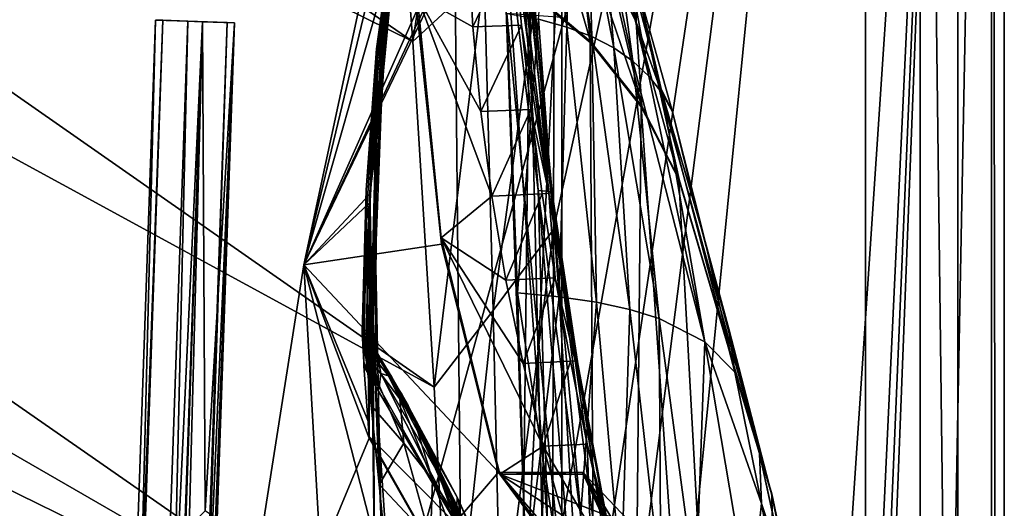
# Model space of a CAD drawing. Header units: metres. Extents: x -1004 to 0, y -808 to 0.
# Tile 105 of 122: x -117 to 0, y -222 to -164. Entities that reach past the tile are written whole.
import ezdxf

# ---------------------------------------------------------------- set-up
doc = ezdxf.new("R2010")
doc.units = ezdxf.units.M

msp = doc.modelspace()

# ---------------------------------------------------------------- linework, layer by layer
at = {"layer": 'top01'}
for points in [[(-5.519217, -35.401562, 163.059708), (-38.838268, -744.103516, 163.059708), (-52.518909, -738.401428, 163.059708)], [(-52.518909, -738.401428, 163.059708), (-52.518909, -65.543846, 163.059708), (-5.519217, -35.401562, 163.059708)], [(-5.519217, -35.401562, 2063.059814), (-52.518909, -65.543846, 2063.059814), (-52.518909, -738.401428, 2063.059814)], [(-38.838268, -744.103516, 2063.059814), (-5.519217, -35.401562, 2063.059814), (-52.518909, -738.401428, 2063.059814)], [(-5.519217, -35.401562, 163.059708), (-35.448151, -746.330383, 163.059708), (-38.838268, -744.103516, 163.059708)], [(-38.838268, -744.103516, 2063.059814), (-35.448151, -746.330383, 2063.059814), (-5.519217, -35.401562, 2063.059814)], [(-33.221333, -749.720459, 163.059708), (-35.448151, -746.330383, 163.059708), (-5.519217, -35.401562, 163.059708)], [(-35.448151, -746.330383, 2063.059814), (-33.221333, -749.720459, 2063.059814), (-5.519217, -35.401562, 2063.059814)], [(-5.519217, -789.40155, 163.059708), (-33.221333, -749.720459, 163.059708), (-5.519217, -35.401562, 163.059708)], [(-5.519217, -35.401562, 2063.059814), (-33.221333, -749.720459, 2063.059814), (-5.519217, -789.40155, 2063.059814)], [(-5.519217, -789.40155, 163.059708), (-5.519217, -35.401562, 163.059708), (-5.519217, -789.40155, 173.920044)], [(-5.519217, -35.401562, 163.059708), (-5.519217, -35.401562, 2063.059814), (-5.519217, -789.40155, 173.920044)], [(-5.519217, -789.40155, 173.920044), (-5.519217, -35.401562, 2063.059814), (-5.519217, -789.40155, 2051.920166)], [(-5.519217, -35.401562, 2063.059814), (-5.519217, -789.40155, 2063.059814), (-5.519217, -789.40155, 2051.920166)], [(-52.518909, -738.401428, 163.059708), (-52.518909, -397.134613, 182.490646), (-52.518909, -65.543846, 163.059708)], [(-52.518909, -397.134613, 182.490646), (-52.518909, -313.811188, 184.444244), (-52.518909, -65.543846, 163.059708)], [(-52.518909, -65.543846, 163.059708), (-52.518909, -313.811188, 184.444244), (-52.518909, -230.718582, 189.861099)], [(-52.518909, -230.718582, 189.861099), (-52.518909, -148.071564, 198.713043), (-52.518909, -65.543846, 163.059708)], [(-52.518909, -65.543846, 2063.059814), (-52.518909, -163.642868, 2029.060913), (-52.518909, -230.515762, 2035.961548)], [(-52.518909, -230.515762, 2035.961548), (-52.518909, -297.582825, 2040.610718), (-52.518909, -65.543846, 2063.059814)], [(-52.518909, -297.582825, 2040.610718), (-52.518909, -364.768219, 2043.003296), (-52.518909, -65.543846, 2063.059814)], [(-52.518909, -65.543846, 2063.059814), (-52.518909, -364.768219, 2043.003296), (-52.518909, -431.996094, 2043.136353)], [(-52.518909, -65.543846, 2063.059814), (-52.518909, -431.996094, 2043.136353), (-52.518909, -738.401428, 2063.059814)], [(-83.119179, -192.971008, 659.163452), (-69.768143, -130.768509, 659.513062), (-83.120438, -192.977798, 619.656738)], [(-83.120438, -192.977798, 619.656738), (-69.768143, -130.768509, 659.513062), (-69.769958, -130.775925, 619.307129)], [(-83.120438, -192.977798, 619.656738), (-69.769958, -130.775925, 619.307129), (-69.702896, -162.811096, 619.305359)], [(-69.768158, -130.768585, 1566.303955), (-83.119186, -192.971069, 1566.653564), (-69.768143, -130.768509, 1606.714478)], [(-69.768143, -130.768509, 1606.714478), (-83.119186, -192.971069, 1566.653564), (-83.119179, -192.971008, 1606.364868)], [(-83.119186, -192.971069, 1566.653564), (-69.768158, -130.768585, 1566.303955), (-71.265968, -143.612976, 1566.343262)], [(-69.768143, -130.768509, 659.513062), (-83.119179, -192.971008, 659.163452), (-73.207283, -158.112686, 659.422974)], [(-83.119179, -192.971008, 1606.364868), (-65.315926, -155.040833, 1606.830566), (-69.768143, -130.768509, 1606.714478)], [(-70.137505, -136.174759, 774.361389), (-74.494354, -167.3414, 887.736755), (-69.822411, -134.113083, 887.675659)], [(-69.822411, -134.113083, 887.675659), (-74.494354, -167.3414, 887.736755), (-74.42691, -167.462708, 1000.886475)], [(-69.803375, -134.196777, 1000.864014), (-69.822411, -134.113083, 887.675659), (-74.42691, -167.462708, 1000.886475)], [(-69.803375, -134.196777, 1000.864014), (-74.42691, -167.462708, 1000.886475), (-72.660721, -153.576004, 1113.927246)], [(-73.209076, -158.108261, 661.018005), (-74.640083, -170.442398, 774.430603), (-70.137505, -136.174759, 774.361389)], [(-70.137505, -136.174759, 774.361389), (-74.640083, -170.442398, 774.430603), (-74.494354, -167.3414, 887.736755)], [(-70.649986, -140.837204, 1226.865601), (-73.051903, -159.086258, 1226.877686), (-73.657379, -167.315125, 1339.709717)], [(-71.514084, -147.411484, 1339.677979), (-70.649986, -140.837204, 1226.865601), (-73.657379, -167.315125, 1339.709717)], [(-75.284424, -184.567337, 1566.448486), (-83.119186, -192.971069, 1566.653564), (-71.265968, -143.612976, 1566.343262)], [(-75.284424, -184.567337, 1566.448486), (-71.265968, -143.612976, 1566.343262), (-75.273209, -184.565155, 1564.705811)], [(-75.273209, -184.565155, 1564.705811), (-71.265968, -143.612976, 1566.343262), (-71.296196, -143.835297, 1564.866455)], [(-75.273209, -184.565155, 1564.705811), (-71.296196, -143.835297, 1564.866455), (-72.671608, -156.160614, 1452.363159)], [(-59.636391, -148.182892, 198.698776), (-55.330883, -184.142426, 246.909286), (-58.103371, -144.408691, 251.200668)], [(-57.62244, -144.476105, 355.697174), (-54.063366, -184.480133, 379.018341), (-58.849606, -144.509827, 408.099304)], [(-58.849606, -144.509827, 408.099304), (-54.063366, -184.480133, 379.018341), (-58.183186, -154.525223, 407.419708)], [(-55.330883, -184.142426, 246.909286), (-53.799156, -184.277512, 299.623077), (-58.103371, -144.408691, 251.200668)], [(-58.103371, -144.408691, 251.200668), (-53.799156, -184.277512, 299.623077), (-57.375252, -144.442398, 303.383575)], [(-53.632545, -184.412582, 352.519806), (-57.62244, -144.476105, 355.697174), (-57.375252, -144.442398, 303.383575)], [(-54.063366, -184.480133, 379.018341), (-57.62244, -144.476105, 355.697174), (-53.632545, -184.412582, 352.519806)], [(-53.799156, -184.277512, 299.623077), (-53.632545, -184.412582, 352.519806), (-57.375252, -144.442398, 303.383575)], [(-55.292229, -145.171112, 1711.220215), (-56.600075, -160.086212, 1608.599243), (-49.095173, -166.45314, 1608.90271)], [(-55.292229, -145.171112, 1711.220215), (-49.095173, -166.45314, 1608.90271), (-50.880234, -151.002762, 1711.625244)], [(-74.47686, -178.266556, 1452.39856), (-72.671608, -156.160614, 1452.363159), (-71.514084, -147.411484, 1339.677979)], [(-74.47686, -178.266556, 1452.39856), (-71.514084, -147.411484, 1339.677979), (-73.657379, -167.315125, 1339.709717)], [(-59.636391, -148.182892, 198.698776), (-52.518909, -148.071564, 198.713043), (-56.693977, -230.627045, 189.868988)], [(-56.693977, -230.627045, 189.868988), (-54.223328, -223.773712, 216.861618), (-59.636391, -148.182892, 198.698776)], [(-54.223328, -223.773712, 216.861618), (-55.330883, -184.142426, 246.909286), (-59.636391, -148.182892, 198.698776)], [(-52.518909, -148.071564, 198.713043), (-52.518909, -230.718582, 189.861099), (-56.693977, -230.627045, 189.868988)], [(-53.940716, -148.492645, 1974.780518), (-51.930637, -164.751465, 1976.749756), (-55.289398, -163.840256, 2002.90979)], [(-53.940716, -148.492645, 1974.780518), (-51.506779, -149.776993, 1948.636963), (-51.930637, -164.751465, 1976.749756)], [(-51.506779, -149.776993, 1948.636963), (-48.941982, -165.881516, 1950.531006), (-51.930637, -164.751465, 1976.749756)], [(-48.941982, -165.881516, 1950.531006), (-51.506779, -149.776993, 1948.636963), (-49.369339, -151.283371, 1922.460327)], [(-43.027905, -174.139099, 1609.165771), (-46.9795, -157.363968, 1712.017822), (-50.880234, -151.002762, 1711.625244)], [(-49.095173, -166.45314, 1608.90271), (-43.027905, -174.139099, 1609.165771), (-50.880234, -151.002762, 1711.625244)], [(-46.321537, -167.23024, 1924.262939), (-48.941982, -165.881516, 1950.531006), (-49.369339, -151.283371, 1922.460327)], [(-49.369339, -151.283371, 1922.460327), (-47.524391, -153.011597, 1896.258423), (-46.321537, -167.23024, 1924.262939)], [(-47.524391, -153.011597, 1896.258423), (-44.065781, -168.797424, 1897.9552), (-46.321537, -167.23024, 1924.262939)], [(-47.524391, -153.011597, 1896.258423), (-45.960949, -154.961456, 1870.038818), (-44.065781, -168.797424, 1897.9552)], [(-46.9795, -157.363968, 1712.017822), (-43.68148, -164.163925, 1712.397461), (-46.048119, -151.988403, 1816.887207)], [(-43.68148, -164.163925, 1712.397461), (-43.63092, -159.52533, 1817.577148), (-46.048119, -151.988403, 1816.887207)], [(-72.660721, -153.576004, 1113.927246), (-74.521744, -177.427155, 1226.889771), (-73.051903, -159.086258, 1226.877686)], [(-72.660721, -153.576004, 1113.927246), (-74.436523, -170.819366, 1113.927246), (-74.521744, -177.427155, 1226.889771)], [(-72.660721, -153.576004, 1113.927246), (-74.42691, -167.462708, 1000.886475), (-74.436523, -170.819366, 1113.927246)], [(-65.214355, -155.633453, 1606.83374), (-65.315926, -155.040833, 1606.830566), (-83.119179, -192.971008, 1606.364868)], [(-63.060535, -164.729019, 512.33783), (-69.658592, -161.021835, 617.679321), (-63.637177, -154.651184, 512.664856)], [(-63.060535, -164.729019, 512.33783), (-63.637177, -154.651184, 512.664856), (-58.183186, -154.525223, 407.419708)], [(-58.183186, -154.525223, 407.419708), (-57.292171, -164.545456, 406.766693), (-63.060535, -164.729019, 512.33783)], [(-54.063366, -184.480133, 379.018341), (-57.292171, -164.545456, 406.766693), (-58.183186, -154.525223, 407.419708)], [(-45.960949, -154.961456, 1870.038818), (-42.164799, -170.582901, 1871.617065), (-44.065781, -168.797424, 1897.9552)], [(-42.164799, -170.582901, 1871.617065), (-45.960949, -154.961456, 1870.038818), (-44.666687, -157.132767, 1843.809082)], [(-61.087505, -576.499146, 1606.941772), (-65.214355, -155.633453, 1606.83374), (-83.119179, -192.971008, 1606.364868)], [(-75.273209, -184.565155, 1564.705811), (-72.671608, -156.160614, 1452.363159), (-74.47686, -178.266556, 1452.39856)], [(-56.344517, -160.524841, 1607.06604), (-65.214355, -155.633453, 1606.83374), (-61.087505, -576.499146, 1606.941772)], [(-43.68148, -164.163925, 1712.397461), (-46.9795, -157.363968, 1712.017822), (-43.027905, -174.139099, 1609.165771)], [(-43.63092, -159.52533, 1817.577148), (-40.60743, -172.586441, 1845.257935), (-44.666687, -157.132767, 1843.809082)], [(-40.60743, -172.586441, 1845.257935), (-42.164799, -170.582901, 1871.617065), (-44.666687, -157.132767, 1843.809082)], [(-83.119179, -192.971008, 659.163452), (-75.313202, -185.612198, 659.367859), (-73.207283, -158.112686, 659.422974)], [(-73.209076, -158.108261, 661.018005), (-73.207283, -158.112686, 659.422974), (-75.32048, -185.686371, 661.140198)], [(-73.209076, -158.108261, 661.018005), (-75.32048, -185.686371, 661.140198), (-74.640083, -170.442398, 774.430603)], [(-73.207283, -158.112686, 659.422974), (-75.313202, -185.612198, 659.367859), (-75.32048, -185.686371, 661.140198)], [(-73.051903, -159.086258, 1226.877686), (-74.681694, -187.296432, 1339.741455), (-73.657379, -167.315125, 1339.709717)], [(-73.051903, -159.086258, 1226.877686), (-74.521744, -177.427155, 1226.889771), (-74.681694, -187.296432, 1339.741455)], [(-43.63092, -159.52533, 1817.577148), (-43.68148, -164.163925, 1712.397461), (-41.096672, -171.303833, 1712.764648)], [(-40.60743, -172.586441, 1845.257935), (-43.63092, -159.52533, 1817.577148), (-39.384003, -174.807861, 1818.887329)], [(-39.384003, -174.807861, 1818.887329), (-43.63092, -159.52533, 1817.577148), (-41.096672, -171.303833, 1712.764648)], [(-69.702896, -162.811096, 619.305359), (-69.658592, -161.021835, 617.679321), (-66.806053, -189.778549, 617.38092)], [(-63.060535, -164.729019, 512.33783), (-62.116188, -174.791107, 512.02417), (-69.658592, -161.021835, 617.679321)], [(-62.116188, -174.791107, 512.02417), (-60.805546, -184.817825, 511.723846), (-69.658592, -161.021835, 617.679321)], [(-69.658592, -161.021835, 617.679321), (-60.805546, -184.817825, 511.723846), (-66.806053, -189.778549, 617.38092)], [(-46.821205, -562.338135, 1607.315308), (-56.344517, -160.524841, 1607.06604), (-61.087505, -576.499146, 1606.941772)], [(-56.600075, -160.086212, 1608.599243), (-56.344517, -160.524841, 1607.06604), (-49.095173, -166.45314, 1608.90271)], [(-56.344517, -160.524841, 1607.06604), (-49.162487, -166.60463, 1607.254028), (-49.095173, -166.45314, 1608.90271)], [(-49.162487, -166.60463, 1607.254028), (-56.344517, -160.524841, 1607.06604), (-46.821205, -562.338135, 1607.315308)], [(-66.792336, -190.537872, 619.229187), (-83.120438, -192.977798, 619.656738), (-69.702896, -162.811096, 619.305359)], [(-66.792336, -190.537872, 619.229187), (-69.702896, -162.811096, 619.305359), (-66.806053, -189.778549, 617.38092)], [(-57.781006, -196.305557, 2032.71521), (-59.017948, -163.148102, 2029.001343), (-55.289398, -163.840256, 2002.90979)], [(-52.518909, -230.515762, 2035.961548), (-59.017948, -163.148102, 2029.001343), (-57.781006, -196.305557, 2032.71521)], [(-52.518909, -230.515762, 2035.961548), (-52.518909, -163.642868, 2029.060913), (-59.017948, -163.148102, 2029.001343)], [(-57.292171, -164.545456, 406.766693), (-62.116188, -174.791107, 512.02417), (-63.060535, -164.729019, 512.33783)], [(-62.116188, -174.791107, 512.02417), (-57.292171, -164.545456, 406.766693), (-56.176659, -174.557312, 406.140259)], [(-52.836349, -196.75174, 2006.551758), (-57.781006, -196.305557, 2032.71521), (-55.289398, -163.840256, 2002.90979)], [(-57.292171, -164.545456, 406.766693), (-54.063366, -184.480133, 379.018341), (-56.176659, -174.557312, 406.140259)], [(-55.289398, -163.840256, 2002.90979), (-51.930637, -164.751465, 1976.749756), (-52.836349, -196.75174, 2006.551758)], [(-41.096672, -171.303833, 1712.764648), (-43.68148, -164.163925, 1712.397461), (-38.600018, -182.832672, 1609.378662)], [(-38.600018, -182.832672, 1609.378662), (-43.68148, -164.163925, 1712.397461), (-43.027905, -174.139099, 1609.165771)], [(-51.930637, -164.751465, 1976.749756), (-48.386391, -197.406189, 1980.285522), (-52.836349, -196.75174, 2006.551758)], [(-51.930637, -164.751465, 1976.749756), (-48.941982, -165.881516, 1950.531006), (-48.386391, -197.406189, 1980.285522)], [(-44.431797, -198.268723, 1953.928833), (-48.941982, -165.881516, 1950.531006), (-46.321537, -167.23024, 1924.262939)], [(-48.941982, -165.881516, 1950.531006), (-44.431797, -198.268723, 1953.928833), (-48.386391, -197.406189, 1980.285522)], [(-49.095173, -166.45314, 1608.90271), (-49.162487, -166.60463, 1607.254028), (-43.027905, -174.139099, 1609.165771)], [(-49.162487, -166.60463, 1607.254028), (-43.078049, -174.221146, 1607.413452), (-43.027905, -174.139099, 1609.165771)], [(-43.078049, -174.221146, 1607.413452), (-49.162487, -166.60463, 1607.254028), (-46.821205, -562.338135, 1607.315308)], [(-74.42691, -167.462708, 1000.886475), (-75.727051, -184.089584, 887.767273), (-76.135307, -200.673264, 979.185242)], [(-74.42691, -167.462708, 1000.886475), (-76.135307, -200.673264, 979.185242), (-75.402985, -188.126907, 1113.927246)], [(-74.494354, -167.3414, 887.736755), (-75.727051, -184.089584, 887.767273), (-74.42691, -167.462708, 1000.886475)], [(-74.640083, -170.442398, 774.430603), (-75.727051, -184.089584, 887.767273), (-74.494354, -167.3414, 887.736755)], [(-74.42691, -167.462708, 1000.886475), (-75.402985, -188.126907, 1113.927246), (-74.436523, -170.819366, 1113.927246)], [(-73.657379, -167.315125, 1339.709717), (-74.681694, -187.296432, 1339.741455), (-74.916039, -200.4319, 1452.43396)], [(-74.47686, -178.266556, 1452.39856), (-73.657379, -167.315125, 1339.709717), (-74.916039, -200.4319, 1452.43396)], [(-40.97134, -199.339172, 1927.494385), (-44.431797, -198.268723, 1953.928833), (-46.321537, -167.23024, 1924.262939)], [(-46.321537, -167.23024, 1924.262939), (-44.065781, -168.797424, 1897.9552), (-40.97134, -199.339172, 1927.494385)], [(-44.065781, -168.797424, 1897.9552), (-35.517284, -202.103134, 1874.442505), (-40.97134, -199.339172, 1927.494385)], [(-44.065781, -168.797424, 1897.9552), (-42.164799, -170.582901, 1871.617065), (-35.517284, -202.103134, 1874.442505)], [(-74.640083, -170.442398, 774.430603), (-75.70755, -187.702866, 774.46521), (-75.727051, -184.089584, 887.767273)], [(-75.32048, -185.686371, 661.140198), (-75.70755, -187.702866, 774.46521), (-74.640083, -170.442398, 774.430603)], [(-74.436523, -170.819366, 1113.927246), (-75.402985, -188.126907, 1113.927246), (-75.056282, -195.811066, 1226.901855)], [(-74.436523, -170.819366, 1113.927246), (-75.056282, -195.811066, 1226.901855), (-74.521744, -177.427155, 1226.889771)], [(-42.164799, -170.582901, 1871.617065), (-40.60743, -172.586441, 1845.257935), (-35.517284, -202.103134, 1874.442505)], [(-36.696556, -185.867737, 1713.461182), (-41.096672, -171.303833, 1712.764648), (-27.619541, -220.132599, 1609.994507)], [(-27.619541, -220.132599, 1609.994507), (-41.096672, -171.303833, 1712.764648), (-38.600018, -182.832672, 1609.378662)], [(-41.096672, -171.303833, 1712.764648), (-36.696556, -185.867737, 1713.461182), (-39.384003, -174.807861, 1818.887329)], [(-35.517284, -202.103134, 1874.442505), (-40.60743, -172.586441, 1845.257935), (-31.963566, -205.696533, 1821.230225)], [(-40.60743, -172.586441, 1845.257935), (-35.494049, -190.200272, 1820.105103), (-31.963566, -205.696533, 1821.230225)], [(-35.494049, -190.200272, 1820.105103), (-40.60743, -172.586441, 1845.257935), (-39.384003, -174.807861, 1818.887329)], [(-60.805546, -184.817825, 511.723846), (-62.116188, -174.791107, 512.02417), (-56.176659, -174.557312, 406.140259)], [(-56.176659, -174.557312, 406.140259), (-54.837593, -184.547668, 405.540436), (-60.805546, -184.817825, 511.723846)], [(-54.063366, -184.480133, 379.018341), (-54.837593, -184.547668, 405.540436), (-56.176659, -174.557312, 406.140259)], [(-43.078049, -174.221146, 1607.413452), (-46.821205, -562.338135, 1607.315308), (-24.081987, -448.915588, 1607.910889)], [(-43.027905, -174.139099, 1609.165771), (-43.078049, -174.221146, 1607.413452), (-38.600018, -182.832672, 1609.378662)], [(-43.078049, -174.221146, 1607.413452), (-38.620052, -182.838486, 1607.530151), (-38.600018, -182.832672, 1609.378662)], [(-38.620052, -182.838486, 1607.530151), (-43.078049, -174.221146, 1607.413452), (-24.081987, -448.915588, 1607.910889)], [(-36.696556, -185.867737, 1713.461182), (-35.494049, -190.200272, 1820.105103), (-39.384003, -174.807861, 1818.887329)], [(-74.521744, -177.427155, 1226.889771), (-75.056282, -195.811066, 1226.901855), (-74.584885, -207.290405, 1339.773071)], [(-74.521744, -177.427155, 1226.889771), (-74.584885, -207.290405, 1339.773071), (-74.681694, -187.296432, 1339.741455)], [(-74.916039, -200.4319, 1452.43396), (-75.273209, -184.565155, 1564.705811), (-74.47686, -178.266556, 1452.39856)], [(-38.600018, -182.832672, 1609.378662), (-38.620052, -182.838486, 1607.530151), (-27.619541, -220.132599, 1609.994507)], [(-38.620052, -182.838486, 1607.530151), (-27.595251, -220.148819, 1607.818848), (-27.619541, -220.132599, 1609.994507)], [(-24.081987, -448.915588, 1607.910889), (-27.595251, -220.148819, 1607.818848), (-38.620052, -182.838486, 1607.530151)], [(-83.119186, -192.971069, 1566.653564), (-75.284424, -184.567337, 1566.448486), (-74.757896, -225.377197, 1566.434692)], [(-75.727051, -184.089584, 887.767273), (-76.21579, -201.013702, 880.93634), (-76.135307, -200.673264, 979.185242)], [(-75.70755, -187.702866, 774.46521), (-76.21579, -201.013702, 880.93634), (-75.727051, -184.089584, 887.767273)], [(-74.727684, -225.482193, 1564.438721), (-75.284424, -184.567337, 1566.448486), (-75.273209, -184.565155, 1564.705811)], [(-74.757896, -225.377197, 1566.434692), (-75.284424, -184.567337, 1566.448486), (-74.727684, -225.482193, 1564.438721)], [(-74.727684, -225.482193, 1564.438721), (-75.273209, -184.565155, 1564.705811), (-74.916039, -200.4319, 1452.43396)], [(-54.837593, -184.547668, 405.540436), (-59.130932, -194.789688, 511.436859), (-60.805546, -184.817825, 511.723846)], [(-53.276527, -194.503448, 404.967255), (-59.130932, -194.789688, 511.436859), (-54.837593, -184.547668, 405.540436)], [(-50.132492, -223.848969, 269.877533), (-55.330883, -184.142426, 246.909286), (-51.968132, -223.81134, 243.332199)], [(-55.330883, -184.142426, 246.909286), (-54.223328, -223.773712, 216.861618), (-51.968132, -223.81134, 243.332199)], [(-53.799156, -184.277512, 299.623077), (-55.330883, -184.142426, 246.909286), (-50.132492, -223.848969, 269.877533)], [(-54.063366, -184.480133, 379.018341), (-53.276527, -194.503448, 404.967255), (-54.837593, -184.547668, 405.540436)], [(-50.903202, -204.342819, 377.76178), (-54.063366, -184.480133, 379.018341), (-53.632545, -184.412582, 352.519806)], [(-53.276527, -194.503448, 404.967255), (-54.063366, -184.480133, 379.018341), (-50.903202, -204.342819, 377.76178)], [(-53.632545, -184.412582, 352.519806), (-53.799156, -184.277512, 299.623077), (-47.725903, -223.924225, 323.15625)], [(-47.725903, -223.924225, 323.15625), (-53.799156, -184.277512, 299.623077), (-48.717937, -223.886597, 296.488586)], [(-53.799156, -184.277512, 299.623077), (-50.132492, -223.848969, 269.877533), (-48.717937, -223.886597, 296.488586)], [(-50.903202, -204.342819, 377.76178), (-53.632545, -184.412582, 352.519806), (-50.696854, -204.273911, 351.129395)], [(-50.696854, -204.273911, 351.129395), (-53.632545, -184.412582, 352.519806), (-47.725903, -223.924225, 323.15625)], [(-83.119179, -192.971008, 659.163452), (-75.414803, -211.724411, 659.365295), (-75.313202, -185.612198, 659.367859)], [(-75.32048, -185.686371, 661.140198), (-75.367706, -213.345383, 661.310913), (-75.70755, -187.702866, 774.46521)], [(-75.32048, -185.686371, 661.140198), (-75.313202, -185.612198, 659.367859), (-75.414803, -211.724411, 659.365295)], [(-75.32048, -185.686371, 661.140198), (-75.414803, -211.724411, 659.365295), (-75.367706, -213.345383, 661.310913)], [(-60.805546, -184.817825, 511.723846), (-59.130932, -194.789688, 511.436859), (-66.806053, -189.778549, 617.38092)], [(-35.494049, -190.200272, 1820.105103), (-36.696556, -185.867737, 1713.461182), (-32.681232, -200.557648, 1714.107422)], [(-32.681232, -200.557648, 1714.107422), (-36.696556, -185.867737, 1713.461182), (-27.619541, -220.132599, 1609.994507)], [(-76.011642, -204.557068, 782.752502), (-76.21579, -201.013702, 880.93634), (-75.70755, -187.702866, 774.46521)], [(-75.70755, -187.702866, 774.46521), (-75.98156, -205.000458, 774.499878), (-76.011642, -204.557068, 782.752502)], [(-75.367706, -213.345383, 661.310913), (-75.98156, -205.000458, 774.499878), (-75.70755, -187.702866, 774.46521)], [(-74.681694, -187.296432, 1339.741455), (-73.988403, -222.570435, 1452.46936), (-74.916039, -200.4319, 1452.43396)], [(-74.681694, -187.296432, 1339.741455), (-74.584885, -207.290405, 1339.773071), (-73.988403, -222.570435, 1452.46936)], [(-76.135307, -200.673264, 979.185242), (-75.768257, -203.559128, 1077.390259), (-75.402985, -188.126907, 1113.927246)], [(-75.402985, -188.126907, 1113.927246), (-75.768257, -203.559128, 1077.390259), (-75.114189, -209.677505, 1175.445801)], [(-75.402985, -188.126907, 1113.927246), (-75.114189, -209.677505, 1175.445801), (-75.056282, -195.811066, 1226.901855)], [(-66.792336, -190.537872, 619.229187), (-66.806053, -189.778549, 617.38092), (-59.845596, -217.811142, 616.968811)], [(-59.845596, -217.811142, 616.968811), (-66.806053, -189.778549, 617.38092), (-54.704426, -214.491684, 510.902863)], [(-66.806053, -189.778549, 617.38092), (-57.095882, -204.687408, 511.163208), (-54.704426, -214.491684, 510.902863)], [(-66.806053, -189.778549, 617.38092), (-59.130932, -194.789688, 511.436859), (-57.095882, -204.687408, 511.163208)], [(-31.963566, -205.696533, 1821.230225), (-35.494049, -190.200272, 1820.105103), (-32.681232, -200.557648, 1714.107422)], [(-83.120438, -192.977798, 619.656738), (-66.792336, -190.537872, 619.229187), (-60.03743, -217.585892, 619.052307)], [(-60.03743, -217.585892, 619.052307), (-66.792336, -190.537872, 619.229187), (-59.845596, -217.811142, 616.968811)], [(-83.119179, -192.971008, 1606.364868), (-93.052849, -256.107941, 1566.913696), (-93.052856, -256.108002, 1606.104736)], [(-93.052856, -256.108002, 658.90332), (-83.119179, -192.971008, 659.163452), (-93.052055, -256.101715, 619.916809)], [(-93.052856, -256.108002, 658.90332), (-75.353905, -213.525452, 659.36676), (-83.119179, -192.971008, 659.163452)], [(-83.119179, -192.971008, 1606.364868), (-93.052856, -256.108002, 1606.104736), (-61.087505, -576.499146, 1606.941772)], [(-83.119186, -192.971069, 1566.653564), (-93.052849, -256.107941, 1566.913696), (-83.119179, -192.971008, 1606.364868)], [(-93.052849, -256.107941, 1566.913696), (-83.119186, -192.971069, 1566.653564), (-74.757896, -225.377197, 1566.434692)], [(-93.052055, -256.101715, 619.916809), (-83.119179, -192.971008, 659.163452), (-83.120438, -192.977798, 619.656738)], [(-93.052055, -256.101715, 619.916809), (-83.120438, -192.977798, 619.656738), (-60.03743, -217.585892, 619.052307)], [(-75.353905, -213.525452, 659.36676), (-75.414803, -211.724411, 659.365295), (-83.119179, -192.971008, 659.163452)], [(-59.130932, -194.789688, 511.436859), (-53.276527, -194.503448, 404.967255), (-57.095882, -204.687408, 511.163208)], [(-57.095882, -204.687408, 511.163208), (-53.276527, -194.503448, 404.967255), (-51.495834, -204.411743, 404.420715)], [(-51.495834, -204.411743, 404.420715), (-53.276527, -194.503448, 404.967255), (-50.903202, -204.342819, 377.76178)], [(-75.114189, -209.677505, 1175.445801), (-74.174255, -219.0168, 1273.244629), (-75.056282, -195.811066, 1226.901855)], [(-75.056282, -195.811066, 1226.901855), (-74.174255, -219.0168, 1273.244629), (-74.584885, -207.290405, 1339.773071)], [(-56.725868, -229.523438, 2035.875732), (-57.781006, -196.305557, 2032.71521), (-52.836349, -196.75174, 2006.551758)], [(-56.725868, -229.523438, 2035.875732), (-52.518909, -230.515762, 2035.961548), (-57.781006, -196.305557, 2032.71521)], [(-50.804909, -229.783447, 2009.645752), (-56.725868, -229.523438, 2035.875732), (-52.836349, -196.75174, 2006.551758)], [(-52.836349, -196.75174, 2006.551758), (-48.386391, -197.406189, 1980.285522), (-50.804909, -229.783447, 2009.645752)], [(-48.386391, -197.406189, 1980.285522), (-45.480122, -230.235611, 1983.284302), (-50.804909, -229.783447, 2009.645752)], [(-48.386391, -197.406189, 1980.285522), (-44.431797, -198.268723, 1953.928833), (-45.480122, -230.235611, 1983.284302)], [(-44.431797, -198.268723, 1953.928833), (-40.752594, -230.879761, 1956.806641), (-45.480122, -230.235611, 1983.284302)], [(-40.752594, -230.879761, 1956.806641), (-44.431797, -198.268723, 1953.928833), (-40.97134, -199.339172, 1927.494385)], [(-36.621792, -231.715775, 1930.227783), (-40.752594, -230.879761, 1956.806641), (-40.97134, -199.339172, 1927.494385)], [(-40.97134, -199.339172, 1927.494385), (-35.517284, -202.103134, 1874.442505), (-36.621792, -231.715775, 1930.227783)], [(-76.21579, -201.013702, 880.93634), (-75.729904, -202.286423, 883.330261), (-76.135307, -200.673264, 979.185242)], [(-75.729904, -202.286423, 883.330261), (-74.384476, -203.480026, 983.790771), (-76.135307, -200.673264, 979.185242)], [(-76.135307, -200.673264, 979.185242), (-74.384476, -203.480026, 983.790771), (-75.768257, -203.559128, 1077.390259)], [(-73.988403, -222.570435, 1452.46936), (-74.727684, -225.482193, 1564.438721), (-74.916039, -200.4319, 1452.43396)], [(-32.681232, -200.557648, 1714.107422), (-27.619541, -220.132599, 1609.994507), (-29.054527, -215.364258, 1714.703613)], [(-31.963566, -205.696533, 1821.230225), (-32.681232, -200.557648, 1714.107422), (-29.054527, -215.364258, 1714.703613)], [(-76.011642, -204.557068, 782.752502), (-75.547493, -205.294037, 782.752502), (-76.21579, -201.013702, 880.93634)], [(-75.547493, -205.294037, 782.752502), (-75.729904, -202.286423, 883.330261), (-76.21579, -201.013702, 880.93634)], [(-35.517284, -202.103134, 1874.442505), (-30.139606, -233.962784, 1876.826904), (-36.621792, -231.715775, 1930.227783)], [(-30.139606, -233.962784, 1876.826904), (-35.517284, -202.103134, 1874.442505), (-28.794312, -221.290283, 1822.262939)], [(-35.517284, -202.103134, 1874.442505), (-31.963566, -205.696533, 1821.230225), (-28.794312, -221.290283, 1822.262939)], [(-75.729904, -202.286423, 883.330261), (-75.547493, -205.294037, 782.752502), (-75.387581, -204.106827, 833.001709)], [(-75.729904, -202.286423, 883.330261), (-75.387581, -204.106827, 833.001709), (-75.065765, -203.505554, 883.237183)], [(-75.065765, -203.505554, 883.237183), (-73.537125, -204.868011, 983.657532), (-75.729904, -202.286423, 883.330261)], [(-73.537125, -204.868011, 983.657532), (-74.384476, -203.480026, 983.790771), (-75.729904, -202.286423, 883.330261)], [(-74.384476, -203.480026, 983.790771), (-71.71508, -208.881393, 1083.464233), (-75.768257, -203.559128, 1077.390259)], [(-71.253662, -214.136566, 1181.624512), (-75.114189, -209.677505, 1175.445801), (-75.768257, -203.559128, 1077.390259)], [(-75.768257, -203.559128, 1077.390259), (-71.71508, -208.881393, 1083.464233), (-71.253662, -214.136566, 1181.624512)], [(-75.547493, -205.294037, 782.752502), (-75.085236, -206.032211, 782.752502), (-75.387581, -204.106827, 833.001709)], [(-75.387581, -204.106827, 833.001709), (-74.765327, -204.940628, 832.987793), (-75.065765, -203.505554, 883.237183)], [(-75.387581, -204.106827, 833.001709), (-75.085236, -206.032211, 782.752502), (-74.624908, -206.771591, 782.752502)], [(-75.387581, -204.106827, 833.001709), (-74.624908, -206.771591, 782.752502), (-74.765327, -204.940628, 832.987793)], [(-74.765327, -204.940628, 832.987793), (-74.176224, -204.741989, 883.144043), (-75.065765, -203.505554, 883.237183)], [(-74.176224, -204.741989, 883.144043), (-74.152061, -204.229996, 933.422974), (-75.065765, -203.505554, 883.237183)], [(-75.065765, -203.505554, 883.237183), (-74.152061, -204.229996, 933.422974), (-73.537125, -204.868011, 983.657532)], [(-74.384476, -203.480026, 983.790771), (-73.537125, -204.868011, 983.657532), (-71.71508, -208.881393, 1083.464233)], [(-74.176224, -204.741989, 883.144043), (-72.906235, -206.174774, 933.230469), (-74.152061, -204.229996, 933.422974)], [(-72.906235, -206.174774, 933.230469), (-72.69725, -206.282669, 983.524353), (-74.152061, -204.229996, 933.422974)], [(-74.152061, -204.229996, 933.422974), (-72.69725, -206.282669, 983.524353), (-73.537125, -204.868011, 983.657532)], [(-54.704426, -214.491684, 510.902863), (-57.095882, -204.687408, 511.163208), (-51.495834, -204.411743, 404.420715)], [(-54.704426, -214.491684, 510.902863), (-51.495834, -204.411743, 404.420715), (-49.498215, -214.259628, 403.900818)], [(-49.498215, -214.259628, 403.900818), (-51.495834, -204.411743, 404.420715), (-50.903202, -204.342819, 377.76178)], [(-47.013565, -223.999496, 376.624908), (-50.903202, -204.342819, 377.76178), (-50.696854, -204.273911, 351.129395)], [(-49.498215, -214.259628, 403.900818), (-50.903202, -204.342819, 377.76178), (-47.013565, -223.999496, 376.624908)], [(-47.15744, -223.961868, 349.871399), (-50.696854, -204.273911, 351.129395), (-47.725903, -223.924225, 323.15625)], [(-47.15744, -223.961868, 349.871399), (-47.013565, -223.999496, 376.624908), (-50.696854, -204.273911, 351.129395)], [(-75.547493, -205.294037, 782.752502), (-76.011642, -204.557068, 782.752502), (-75.98156, -205.000458, 774.499878)], [(-64.905945, -223.850052, 777.909851), (-74.16655, -207.512161, 782.752502), (-75.98156, -205.000458, 774.499878)], [(-74.16655, -207.512161, 782.752502), (-74.624908, -206.771591, 782.752502), (-75.98156, -205.000458, 774.499878)], [(-75.98156, -205.000458, 774.499878), (-74.624908, -206.771591, 782.752502), (-75.085236, -206.032211, 782.752502)], [(-75.085236, -206.032211, 782.752502), (-75.547493, -205.294037, 782.752502), (-75.98156, -205.000458, 774.499878)], [(-75.98156, -205.000458, 774.499878), (-75.367706, -213.345383, 661.310913), (-64.905945, -223.850052, 777.909851)], [(-74.765327, -204.940628, 832.987793), (-73.96949, -205.855392, 832.854248), (-74.176224, -204.741989, 883.144043)], [(-74.624908, -206.771591, 782.752502), (-74.16655, -207.512161, 782.752502), (-74.765327, -204.940628, 832.987793)], [(-74.765327, -204.940628, 832.987793), (-74.16655, -207.512161, 782.752502), (-73.96949, -205.855392, 832.854248)], [(-73.96949, -205.855392, 832.854248), (-73.060448, -206.125046, 882.974976), (-74.176224, -204.741989, 883.144043)], [(-74.176224, -204.741989, 883.144043), (-73.060448, -206.125046, 882.974976), (-72.906235, -206.174774, 933.230469)], [(-72.69725, -206.282669, 983.524353), (-70.757858, -209.670563, 1033.501953), (-73.537125, -204.868011, 983.657532)], [(-73.537125, -204.868011, 983.657532), (-70.757858, -209.670563, 1033.501953), (-69.959854, -211.586655, 1083.3927)], [(-73.537125, -204.868011, 983.657532), (-69.959854, -211.586655, 1083.3927), (-71.71508, -208.881393, 1083.464233)], [(-73.96949, -205.855392, 832.854248), (-74.16655, -207.512161, 782.752502), (-64.905945, -223.850052, 777.909851)], [(-73.060448, -206.125046, 882.974976), (-73.96949, -205.855392, 832.854248), (-64.968658, -221.549545, 835.97522)], [(-64.968658, -221.549545, 835.97522), (-73.96949, -205.855392, 832.854248), (-64.905945, -223.850052, 777.909851)], [(-71.502823, -208.328186, 933.032837), (-73.060448, -206.125046, 882.974976), (-64.930359, -220.528458, 893.799927)], [(-64.930359, -220.528458, 893.799927), (-73.060448, -206.125046, 882.974976), (-64.968658, -221.549545, 835.97522)], [(-73.060448, -206.125046, 882.974976), (-71.502823, -208.328186, 933.032837), (-72.906235, -206.174774, 933.230469)], [(-72.906235, -206.174774, 933.230469), (-71.502823, -208.328186, 933.032837), (-70.209404, -210.812698, 983.124756)], [(-71.031517, -209.241791, 983.257935), (-72.906235, -206.174774, 933.230469), (-70.209404, -210.812698, 983.124756)], [(-72.906235, -206.174774, 933.230469), (-71.031517, -209.241791, 983.257935), (-72.69725, -206.282669, 983.524353)], [(-71.031517, -209.241791, 983.257935), (-70.757858, -209.670563, 1033.501953), (-72.69725, -206.282669, 983.524353)], [(-28.794312, -221.290283, 1822.262939), (-31.963566, -205.696533, 1821.230225), (-29.054527, -215.364258, 1714.703613)], [(-74.174255, -219.0168, 1273.244629), (-72.950439, -231.555984, 1370.681274), (-74.584885, -207.290405, 1339.773071)], [(-74.584885, -207.290405, 1339.773071), (-72.950439, -231.555984, 1370.681274), (-73.988403, -222.570435, 1452.46936)], [(-71.71508, -208.881393, 1083.464233), (-67.842667, -218.464386, 1181.871582), (-71.253662, -214.136566, 1181.624512)], [(-69.959854, -211.586655, 1083.3927), (-67.842667, -218.464386, 1181.871582), (-71.71508, -208.881393, 1083.464233)], [(-64.792534, -220.7939, 951.365112), (-70.681068, -209.82666, 953.997986), (-71.502823, -208.328186, 933.032837)], [(-64.792534, -220.7939, 951.365112), (-71.502823, -208.328186, 933.032837), (-64.930359, -220.528458, 893.799927)], [(-71.502823, -208.328186, 933.032837), (-70.681068, -209.82666, 953.997986), (-70.209404, -210.812698, 983.124756)], [(-74.174255, -219.0168, 1273.244629), (-75.114189, -209.677505, 1175.445801), (-71.253662, -214.136566, 1181.624512)], [(-70.757858, -209.670563, 1033.501953), (-71.031517, -209.241791, 983.257935), (-68.636429, -213.957779, 1033.23645)], [(-68.636429, -213.957779, 1033.23645), (-71.031517, -209.241791, 983.257935), (-70.209404, -210.812698, 983.124756)], [(-69.959854, -211.586655, 1083.3927), (-70.757858, -209.670563, 1033.501953), (-68.383636, -214.406219, 1083.321045)], [(-68.383636, -214.406219, 1083.321045), (-70.757858, -209.670563, 1033.501953), (-68.636429, -213.957779, 1033.23645)], [(-69.728119, -211.758621, 975.920471), (-70.681068, -209.82666, 953.997986), (-64.792534, -220.7939, 951.365112)], [(-70.681068, -209.82666, 953.997986), (-69.728119, -211.758621, 975.920471), (-70.209404, -210.812698, 983.124756)], [(-70.209404, -210.812698, 983.124756), (-69.728119, -211.758621, 975.920471), (-67.705238, -216.213501, 1033.103638)], [(-70.209404, -210.812698, 983.124756), (-67.705238, -216.213501, 1033.103638), (-68.636429, -213.957779, 1033.23645)], [(-75.414803, -211.724411, 659.365295), (-75.353905, -213.525452, 659.36676), (-75.367706, -213.345383, 661.310913)], [(-64.86657, -223.091675, 1182.118774), (-69.959854, -211.586655, 1083.3927), (-65.595284, -220.505463, 1132.960938)], [(-65.595284, -220.505463, 1132.960938), (-69.959854, -211.586655, 1083.3927), (-68.383636, -214.406219, 1083.321045)], [(-69.959854, -211.586655, 1083.3927), (-64.86657, -223.091675, 1182.118774), (-67.842667, -218.464386, 1181.871582)], [(-66.619644, -219.202042, 1037.530762), (-69.728119, -211.758621, 975.920471), (-64.559135, -222.356705, 1008.643982)], [(-64.559135, -222.356705, 1008.643982), (-69.728119, -211.758621, 975.920471), (-64.792534, -220.7939, 951.365112)], [(-69.728119, -211.758621, 975.920471), (-66.619644, -219.202042, 1037.530762), (-67.705238, -216.213501, 1033.103638)], [(-61.692734, -237.660721, 659.724487), (-75.353905, -213.525452, 659.36676), (-93.052856, -256.108002, 658.90332)], [(-75.367706, -213.345383, 661.310913), (-61.705128, -237.458908, 661.914551), (-64.905945, -223.850052, 777.909851)], [(-75.367706, -213.345383, 661.310913), (-75.353905, -213.525452, 659.36676), (-61.705128, -237.458908, 661.914551)], [(-75.353905, -213.525452, 659.36676), (-61.692734, -237.660721, 659.724487), (-61.705128, -237.458908, 661.914551)], [(-68.079826, -225.538193, 1278.464844), (-74.174255, -219.0168, 1273.244629), (-71.253662, -214.136566, 1181.624512)], [(-71.253662, -214.136566, 1181.624512), (-67.842667, -218.464386, 1181.871582), (-68.079826, -225.538193, 1278.464844)], [(-67.705238, -216.213501, 1033.103638), (-65.794785, -220.349823, 1083.177856), (-68.636429, -213.957779, 1033.23645)], [(-68.636429, -213.957779, 1033.23645), (-65.794785, -220.349823, 1083.177856), (-68.383636, -214.406219, 1083.321045)], [(-65.794785, -220.349823, 1083.177856), (-65.595284, -220.505463, 1132.960938), (-68.383636, -214.406219, 1083.321045)], [(-54.704426, -214.491684, 510.902863), (-54.818283, -224.262909, 564.288025), (-59.845596, -217.811142, 616.968811)], [(-51.973179, -224.187637, 510.655914), (-54.818283, -224.262909, 564.288025), (-54.704426, -214.491684, 510.902863)], [(-49.135563, -224.112381, 457.023834), (-54.704426, -214.491684, 510.902863), (-49.498215, -214.259628, 403.900818)], [(-49.135563, -224.112381, 457.023834), (-51.973179, -224.187637, 510.655914), (-54.704426, -214.491684, 510.902863)], [(-49.135563, -224.112381, 457.023834), (-49.498215, -214.259628, 403.900818), (-47.29475, -224.037125, 403.407593)], [(-47.29475, -224.037125, 403.407593), (-49.498215, -214.259628, 403.900818), (-47.013565, -223.999496, 376.624908)], [(-27.619541, -220.132599, 1609.994507), (-19.639215, -258.182587, 1610.470947), (-29.054527, -215.364258, 1714.703613)], [(-29.054527, -215.364258, 1714.703613), (-19.639215, -258.182587, 1610.470947), (-25.819025, -230.277863, 1715.249512)], [(-29.054527, -215.364258, 1714.703613), (-25.819025, -230.277863, 1715.249512), (-28.794312, -221.290283, 1822.262939)], [(-67.705238, -216.213501, 1033.103638), (-66.619644, -219.202042, 1037.530762), (-64.795174, -223.453766, 1083.106323)], [(-67.705238, -216.213501, 1033.103638), (-64.795174, -223.453766, 1083.106323), (-65.794785, -220.349823, 1083.177856)], [(-93.052055, -256.101715, 619.916809), (-60.03743, -217.585892, 619.052307), (-38.671581, -242.491882, 618.492798)], [(-67.842667, -218.464386, 1181.871582), (-62.762981, -232.177826, 1279.087769), (-68.079826, -225.538193, 1278.464844)], [(-64.86657, -223.091675, 1182.118774), (-62.762981, -232.177826, 1279.087769), (-67.842667, -218.464386, 1181.871582)], [(-38.671581, -242.491882, 618.492798), (-60.03743, -217.585892, 619.052307), (-50.042717, -217.612686, 618.790588)], [(-50.042717, -217.612686, 618.790588), (-60.03743, -217.585892, 619.052307), (-59.845596, -217.811142, 616.968811)], [(-49.766037, -217.8508, 616.62146), (-50.042717, -217.612686, 618.790588), (-59.845596, -217.811142, 616.968811)], [(-49.766037, -217.8508, 616.62146), (-59.845596, -217.811142, 616.968811), (-44.011456, -223.943481, 565.104004)], [(-59.845596, -217.811142, 616.968811), (-39.918972, -230.914551, 513.539063), (-44.011456, -223.943481, 565.104004)], [(-59.845596, -217.811142, 616.968811), (-50.352909, -230.658478, 514.704468), (-39.918972, -230.914551, 513.539063)], [(-54.818283, -224.262909, 564.288025), (-50.352909, -230.658478, 514.704468), (-59.845596, -217.811142, 616.968811)], [(-38.671581, -242.491882, 618.492798), (-50.042717, -217.612686, 618.790588), (-38.403587, -242.772812, 616.093445)], [(-38.403587, -242.772812, 616.093445), (-50.042717, -217.612686, 618.790588), (-49.766037, -217.8508, 616.62146)], [(-38.829712, -235.654251, 564.478149), (-36.272415, -244.602173, 590.318176), (-49.766037, -217.8508, 616.62146)], [(-36.272415, -244.602173, 590.318176), (-38.403587, -242.772812, 616.093445), (-49.766037, -217.8508, 616.62146)], [(-49.766037, -217.8508, 616.62146), (-44.011456, -223.943481, 565.104004), (-38.829712, -235.654251, 564.478149)], [(-72.950439, -231.555984, 1370.681274), (-74.174255, -219.0168, 1273.244629), (-68.079826, -225.538193, 1278.464844)], [(-64.000954, -226.63121, 1083.03479), (-66.619644, -219.202042, 1037.530762), (-64.236031, -225.230896, 1065.612671)], [(-64.236031, -225.230896, 1065.612671), (-66.619644, -219.202042, 1037.530762), (-64.559135, -222.356705, 1008.643982)], [(-66.619644, -219.202042, 1037.530762), (-64.000954, -226.63121, 1083.03479), (-64.795174, -223.453766, 1083.106323)], [(-64.795174, -223.453766, 1083.106323), (-62.536533, -228.453506, 1133.087402), (-65.794785, -220.349823, 1083.177856)], [(-65.794785, -220.349823, 1083.177856), (-62.536533, -228.453506, 1133.087402), (-65.595284, -220.505463, 1132.960938)], [(-62.536533, -228.453506, 1133.087402), (-60.326073, -233.051102, 1182.613037), (-65.595284, -220.505463, 1132.960938)], [(-65.595284, -220.505463, 1132.960938), (-60.326073, -233.051102, 1182.613037), (-62.353035, -227.97049, 1182.365845)], [(-62.353035, -227.97049, 1182.365845), (-64.86657, -223.091675, 1182.118774), (-65.595284, -220.505463, 1132.960938)], [(-64.930359, -220.528458, 893.799927), (-64.968658, -221.549545, 835.97522), (-56.213829, -239.717316, 894.298889)], [(-56.213829, -239.717316, 894.298889), (-55.89949, -240.647949, 951.680603), (-64.930359, -220.528458, 893.799927)], [(-55.89949, -240.647949, 951.680603), (-64.792534, -220.7939, 951.365112), (-64.930359, -220.528458, 893.799927)], [(-64.559135, -222.356705, 1008.643982), (-64.792534, -220.7939, 951.365112), (-55.346619, -243.115356, 1008.777649)], [(-64.792534, -220.7939, 951.365112), (-55.89949, -240.647949, 951.680603), (-55.346619, -243.115356, 1008.777649)], [(-27.619541, -220.132599, 1609.994507), (-27.595251, -220.148819, 1607.818848), (-19.639215, -258.182587, 1610.470947)], [(-27.595251, -220.148819, 1607.818848), (-19.624281, -258.028748, 1608.027588), (-19.639215, -258.182587, 1610.470947)], [(-19.624281, -258.028748, 1608.027588), (-27.595251, -220.148819, 1607.818848), (-24.081987, -448.915588, 1607.910889)], [(-64.968658, -221.549545, 835.97522), (-56.283062, -240.294846, 836.599487), (-56.213829, -239.717316, 894.298889)], [(-64.968658, -221.549545, 835.97522), (-64.905945, -223.850052, 777.909851), (-56.283062, -240.294846, 836.599487)], [(-28.794312, -221.290283, 1822.262939), (-25.987782, -236.975159, 1823.203125), (-30.139606, -233.962784, 1876.826904)], [(-25.819025, -230.277863, 1715.249512), (-24.093586, -240.75116, 1769.477905), (-28.794312, -221.290283, 1822.262939)], [(-24.093586, -240.75116, 1769.477905), (-25.987782, -236.975159, 1823.203125), (-28.794312, -221.290283, 1822.262939)]]:
    msp.add_3dface(points, dxfattribs=at)
at = {"layer": 'top0123411'}
for points in [[(-0.000011, -804.032166), (-10, -10), (0, 0)], [(0, 0), (-1.527202, -1.527202, 175), (-0.000011, -804.032166)], [(-16.461397, -20.921553, 175), (-16.461384, -783.110596, 175), (-1.527202, -1.527202, 175)], [(-1.527202, -1.527202, 175), (-16.461384, -783.110596, 175), (-1.527213, -802.504944, 175)], [(-1.527202, -1.527202, 175), (-1.527213, -802.504944, 175), (-0.000011, -804.032166)], [(-10, -10, 90), (-502.018646, -625.846375, 90), (-994.037292, -10, 90)], [(-494.003571, -626.560364, 90), (-502.018646, -625.846375, 90), (-10, -10, 90)], [(-485.779327, -628.854126, 90), (-494.003571, -626.560364, 90), (-10, -10, 90)], [(-477.800262, -632.855408, 90), (-485.779327, -628.854126, 90), (-10, -10, 90)], [(-10, -10, 90), (-470.61264, -638.481506, 90), (-477.800262, -632.855408, 90)], [(-217.024689, -763.271118, 90), (-470.61264, -638.481506, 90), (-10, -10, 90)], [(-10.00001, -794.032166, 90), (-217.024689, -763.271118, 90), (-10, -10, 90)], [(-10.00001, -794.032166), (-10, -10), (-0.000011, -804.032166)], [(-10, -10, 90), (-10, -10), (-10.00001, -794.032166, 90)], [(-10, -10), (-10.00001, -794.032166), (-10.00001, -794.032166, 90)], [(-53.739807, -314.006897, 163.059708), (-53.781029, -397.188965, 163.059708), (-16.461397, -20.921553, 163.059708)], [(-16.461397, -20.921553, 163.059708), (-53.781029, -397.188965, 163.059708), (-16.461384, -783.110596, 163.059708)], [(-53.681244, -271.463379, 163.059708), (-53.739807, -314.006897, 163.059708), (-16.461397, -20.921553, 163.059708)], [(-16.461397, -20.921553, 163.059708), (-53.600178, -229.999771, 163.059708), (-53.681244, -271.463379, 163.059708)], [(-53.498283, -188.771317, 163.059708), (-53.600178, -229.999771, 163.059708), (-16.461397, -20.921553, 163.059708)], [(-53.369865, -144.706863, 163.059708), (-53.498283, -188.771317, 163.059708), (-16.461397, -20.921553, 163.059708)], [(-16.461397, -20.921553, 175), (-16.461397, -20.921553, 163.059708), (-16.461384, -783.110596, 175)], [(-16.461397, -20.921553, 163.059708), (-16.461384, -783.110596, 163.059708), (-16.461384, -783.110596, 175)], [(-211.891357, -69.16288, 118.815819), (-261.255157, -72.276657, 118.761467), (-70.201569, -166.471344, 117.117294)], [(-73.104225, -128.088638, 117.787262), (-211.891357, -69.16288, 118.815819), (-70.201569, -166.471344, 117.117294)], [(-261.255157, -72.276657, 118.761467), (-310.910522, -74.838074, 118.716759), (-67.634972, -207.468338, 116.401688)], [(-70.201569, -166.471344, 117.117294), (-261.255157, -72.276657, 118.761467), (-67.634972, -207.468338, 116.401688)], [(-310.910522, -74.838074, 118.716759), (-357.917725, -76.72718, 118.683784), (-65.746979, -245.352539, 115.740417)], [(-67.634972, -207.468338, 116.401688), (-310.910522, -74.838074, 118.716759), (-65.746979, -245.352539, 115.740417)], [(-65.746979, -245.352539, 115.740417), (-357.917725, -76.72718, 118.683784), (-406.245697, -78.120522, 118.659462)], [(-406.245697, -78.120522, 118.659462), (-490.16217, -606.131226, 109.443001), (-63.32338, -322.340668, 114.396584)], [(-63.32338, -322.340668, 114.396584), (-64.29863, -283.87738, 115.067963), (-406.245697, -78.120522, 118.659462)], [(-64.29863, -283.87738, 115.067963), (-65.746979, -245.352539, 115.740417), (-406.245697, -78.120522, 118.659462)], [(-63.021633, -118.897514, 140.40979), (-73.104225, -128.088638, 117.787262), (-70.201569, -166.471344, 117.117294)], [(-63.021633, -118.897514, 140.40979), (-70.201569, -166.471344, 117.117294), (-61.732689, -158.634949, 139.923874)], [(-60.643456, -198.384567, 139.457809), (-53.369865, -144.706863, 163.059708), (-61.732689, -158.634949, 139.923874)], [(-53.498283, -188.771317, 163.059708), (-53.369865, -144.706863, 163.059708), (-60.643456, -198.384567, 139.457809)], [(-70.201569, -166.471344, 117.117294), (-67.634972, -207.468338, 116.401688), (-61.732689, -158.634949, 139.923874)], [(-61.732689, -158.634949, 139.923874), (-67.634972, -207.468338, 116.401688), (-60.643456, -198.384567, 139.457809)], [(-59.760098, -238.144302, 139.017029), (-53.498283, -188.771317, 163.059708), (-60.643456, -198.384567, 139.457809)], [(-53.600178, -229.999771, 163.059708), (-53.498283, -188.771317, 163.059708), (-59.760098, -238.144302, 139.017029)], [(-67.634972, -207.468338, 116.401688), (-65.746979, -245.352539, 115.740417), (-60.643456, -198.384567, 139.457809)], [(-60.643456, -198.384567, 139.457809), (-65.746979, -245.352539, 115.740417), (-59.760098, -238.144302, 139.017029)]]:
    msp.add_3dface(points, dxfattribs=at)
at = {"layer": 'top0123416'}
for points in [[(-100.724464, -163.928421, 1633.335205), (-99.85675, -163.958725, 1628.411133), (-114.684258, -563.684753, 1633.335205)], [(-114.684258, -563.684753, 1633.335205), (-110.856369, -563.81842, 1636.549072), (-100.724464, -163.928421, 1633.335205)], [(-99.85675, -163.958725, 1628.411133), (-113.816551, -563.715027, 1628.411133), (-114.684258, -563.684753, 1633.335205)], [(-99.85675, -163.958725, 1628.411133), (-95.161148, -164.122696, 1626.70105), (-113.816551, -563.715027, 1628.411133)], [(-95.161148, -164.122696, 1626.70105), (-109.120949, -563.879028, 1626.70105), (-113.816551, -563.715027, 1628.411133)], [(-110.856369, -563.81842, 1636.549072), (-96.896576, -164.062103, 1636.549072), (-100.724464, -163.928421, 1633.335205)], [(-110.856369, -563.81842, 1636.549072), (-106.160774, -563.982422, 1634.838989), (-96.896576, -164.062103, 1636.549072)], [(-95.161148, -164.122696, 1626.70105), (-106.482018, -503.934601, 1626.829102), (-109.120949, -563.879028, 1626.70105)], [(-95.161148, -164.122696, 1626.70105), (-96.710159, -224.105179, 1626.829102), (-106.482018, -503.934601, 1626.829102)], [(-106.160774, -563.982422, 1634.838989), (-92.200974, -164.226074, 1634.838989), (-96.896576, -164.062103, 1636.549072)], [(-106.160774, -563.982422, 1634.838989), (-105.29306, -564.012695, 1629.915039), (-92.200974, -164.226074, 1634.838989)], [(-105.29306, -564.012695, 1629.915039), (-91.33326, -164.256378, 1629.915039), (-92.200974, -164.226074, 1634.838989)], [(-91.33326, -164.256378, 1629.915039), (-105.29306, -564.012695, 1629.915039), (-93.647842, -224.212112, 1629.400146)], [(-100.724464, -163.928421, 1633.335205), (-96.896576, -164.062103, 1636.549072), (-99.85675, -163.958725, 1628.411133)], [(-96.896576, -164.062103, 1636.549072), (-95.161148, -164.122696, 1626.70105), (-99.85675, -163.958725, 1628.411133)], [(-96.896576, -164.062103, 1636.549072), (-92.200974, -164.226074, 1634.838989), (-95.161148, -164.122696, 1626.70105)], [(-94.841064, -222.169235, 1627.794922), (-96.710159, -224.105179, 1626.829102), (-95.161148, -164.122696, 1626.70105)], [(-91.33326, -164.256378, 1629.915039), (-94.841064, -222.169235, 1627.794922), (-95.161148, -164.122696, 1626.70105)], [(-92.200974, -164.226074, 1634.838989), (-91.33326, -164.256378, 1629.915039), (-95.161148, -164.122696, 1626.70105)], [(-93.909744, -222.7883, 1628.860718), (-94.841064, -222.169235, 1627.794922), (-91.33326, -164.256378, 1629.915039)], [(-93.647842, -224.212112, 1629.400146), (-93.909744, -222.7883, 1628.860718), (-91.33326, -164.256378, 1629.915039)]]:
    msp.add_3dface(points, dxfattribs=at)

doc.saveas('drawing.dxf')
